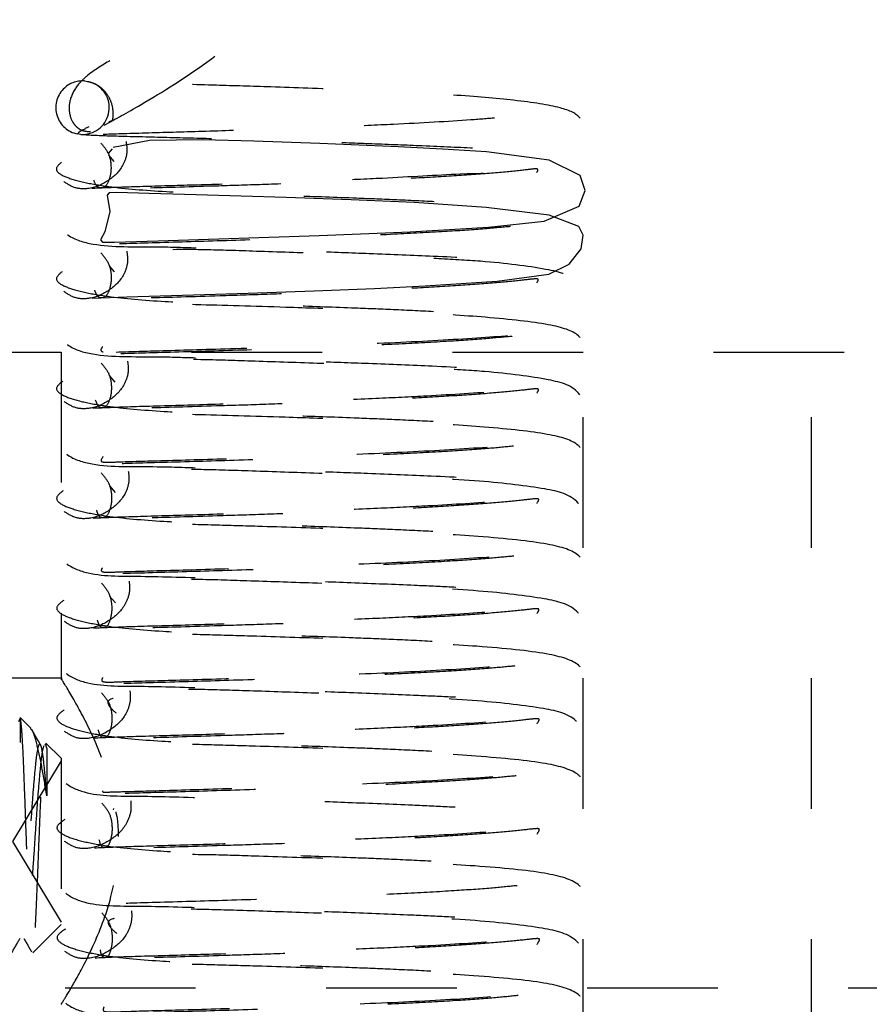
# Model space of a CAD drawing. Header units: inches. Extents: x 1687 to 2505, y -239 to -56.
# Tile 54 of 166: x 1729.54 to 1730.191, y -155.509 to -154.755. Entities that reach past the tile are written whole.
import ezdxf

# ---------------------------------------------------------------- set-up
doc = ezdxf.new("R2010")
doc.units = ezdxf.units.IN
doc.header["$LTSCALE"] = 0.5
doc.header["$MEASUREMENT"] = 0
doc.linetypes.add('HIDDEN', pattern=[0.225, 0.15, -0.075])
doc.layers.add('SID-M-H', color=4, linetype='HIDDEN')

msp = doc.modelspace()

# ---------------------------------------------------------------- linework, layer by layer
at = {"layer": 'SID-M-H'}
for p, q in [((1729.58969, -154.80187), (1729.59221, -154.80221)), ((1729.59221, -154.80221), (1729.59555, -154.80317)), ((1729.58699, -154.84278), (1729.58436, -154.84245)), ((1729.63954, -154.84759), (1729.61181, -154.85296)), ((1729.68053, -154.847), (1729.63954, -154.84759)), ((1729.71943, -154.84812), (1729.68053, -154.847)), ((1729.77015, -154.84988), (1729.71943, -154.84812)), ((1729.61108, -154.85382), (1729.60792, -154.8575)), ((1729.83008, -154.8523), (1729.77015, -154.84988)), ((1729.86417, -154.85404), (1729.83008, -154.8523)), ((1729.89776, -154.85619), (1729.86417, -154.85404)), ((1729.60827, -154.85867), (1729.61221, -154.86351)), ((1729.94584, -154.86253), (1729.89776, -154.85619)), ((1729.96951, -154.8743), (1729.94584, -154.86253)), ((1729.9734, -154.88592), (1729.96951, -154.8743)), ((1729.96873, -154.89776), (1729.9734, -154.88592)), ((1729.60876, -154.88755), (1729.60703, -154.88944)), ((1729.60703, -154.88944), (1729.60926, -154.90186)), ((1729.61459, -154.88727), (1729.60876, -154.88755)), ((1729.63932, -154.88814), (1729.61459, -154.88727)), ((1729.67525, -154.8891), (1729.63932, -154.88814)), ((1729.74426, -154.89112), (1729.67525, -154.8891)), ((1729.79411, -154.89288), (1729.74426, -154.89112)), ((1729.84246, -154.89512), (1729.79411, -154.89288)), ((1729.89756, -154.89884), (1729.84246, -154.89512)), ((1729.94569, -154.90466), (1729.89756, -154.89884)), ((1729.94185, -154.90941), (1729.96873, -154.89776)), ((1729.60926, -154.90186), (1729.60536, -154.91751)), ((1729.96841, -154.91329), (1729.94569, -154.90466)), ((1729.83923, -154.91741), (1729.89928, -154.91382)), ((1729.89928, -154.91382), (1729.94185, -154.90941)), ((1729.97185, -154.92012), (1729.96841, -154.91329)), ((1729.60536, -154.91751), (1729.602, -154.92348)), ((1729.602, -154.92348), (1729.60349, -154.92547)), ((1729.64632, -154.92432), (1729.7004, -154.92271)), ((1729.7004, -154.92271), (1729.76953, -154.92037)), ((1729.76953, -154.92037), (1729.83923, -154.91741)), ((1729.97028, -154.93056), (1729.97185, -154.92012)), ((1729.60349, -154.92547), (1729.61265, -154.92534)), ((1729.61265, -154.92534), (1729.64632, -154.92432)), ((1729.96112, -154.94229), (1729.97028, -154.93056)), ((1729.60845, -154.94316), (1729.61255, -154.94804)), ((1729.94558, -154.94979), (1729.96112, -154.94229)), ((1729.90588, -154.9554), (1729.94558, -154.94979)), ((1729.76575, -154.96265), (1729.81183, -154.96078)), ((1729.81183, -154.96078), (1729.85067, -154.95889)), ((1729.85067, -154.95889), (1729.90588, -154.9554)), ((1729.59566, -154.96828), (1729.62219, -154.96723)), ((1729.62219, -154.96723), (1729.66493, -154.96594)), ((1729.66493, -154.96594), (1729.71515, -154.9644)), ((1729.71515, -154.9644), (1729.76575, -154.96265)), ((1729.27178, -155.00955), (1731.64678, -155.00955)), ((1729.57178, -155.00955), (1729.57178, -155.26078)), ((1729.97178, -155.75955), (1729.97178, -155.00955)), ((1730.14678, -155.75955), (1730.14678, -155.00955)), ((1729.60862, -155.02763), (1729.61289, -155.03257)), ((1729.6088, -155.11215), (1729.61324, -155.11709)), ((1729.60895, -155.1966), (1729.61359, -155.20161)), ((1729.57254, -155.25955), (1729.27178, -155.25955)), ((1729.53942, -155.29274), (1729.54053, -155.29048)), ((1729.54053, -155.28955), (1729.54053, -155.30867)), ((1729.54868, -155.2977), (1729.54053, -155.28955)), ((1729.57178, -155.3208), (1729.5602, -155.30921)), ((1729.57178, -155.32275), (1729.53465, -155.38455)), ((1729.57178, -155.3208), (1729.57178, -155.4483)), ((1729.53465, -155.38455), (1729.57178, -155.44635)), ((1729.55011, -155.46997), (1729.57178, -155.4483)), ((1730.87493, -155.49705), (1729.18923, -155.49705))]:
    msp.add_line(p, q, dxfattribs=at)
for centre, radius, start, end in [((1729.58827, -154.82227), 0.02045, 86.01536, 136.14189), ((1729.58828, -154.82233), 0.0205, 136.05266, 258.99221), ((1729.58821, -154.82231), 0.02051, 266.58892, 66.32918)]:
    msp.add_arc(centre, radius, start, end, dxfattribs=at)
for points, knots in [([(1729.73856, -154.64429), (1729.73819, -154.6496), (1729.73746, -154.66007), (1729.7309, -154.67883), (1729.71649, -154.70283), (1729.69108, -154.72977), (1729.65377, -154.7594), (1729.62169, -154.7796), (1729.59621, -154.79376), (1729.5841, -154.80477), (1729.57861, -154.81443), (1729.57748, -154.82496), (1729.5796, -154.83218), (1729.58315, -154.83681), (1729.58774, -154.8403), (1729.59165, -154.84052), (1729.59423, -154.84067)], [0, 0, 0, 0, 0.047906, 0.094532, 0.181518, 0.312802, 0.470405, 0.689237, 0.782106, 0.816522, 0.862681, 0.892458, 0.926724, 0.94509, 0.963732, 1, 1, 1, 1]), ([(1729.60477, -154.8358), (1729.61354, -154.83102), (1729.63476, -154.81945), (1729.68308, -154.78962), (1729.72794, -154.75174), (1729.75707, -154.71632), (1729.77574, -154.68076), (1729.77822, -154.65703), (1729.77956, -154.64423)], [0, 0, 0, 0, 0.176079, 0.42595, 0.618404, 0.779791, 0.881146, 1, 1, 1, 1]), ([(1729.59532, -154.88404), (1729.60126, -154.88376), (1729.61276, -154.88322), (1729.64867, -154.88217), (1729.69076, -154.88093), (1729.73542, -154.87952), (1729.77834, -154.87793), (1729.82739, -154.876), (1729.89086, -154.87171), (1729.93603, -154.87213), (1729.96379, -154.85722), (1729.97139, -154.84544), (1729.97242, -154.83611), (1729.9691, -154.82783), (1729.95569, -154.82181), (1729.92251, -154.81667), (1729.87648, -154.8128), (1729.83085, -154.81016), (1729.78351, -154.80816), (1729.73622, -154.80655), (1729.68678, -154.80505), (1729.6414, -154.80381), (1729.61028, -154.80294), (1729.59346, -154.80231), (1729.59076, -154.80201), (1729.58937, -154.80185)], [0, 0, 0, 0, 0.051644, 0.099919, 0.144822, 0.18634, 0.224463, 0.259192, 0.318168, 0.410615, 0.431567, 0.451592, 0.472221, 0.494682, 0.545862, 0.605131, 0.658849, 0.70243, 0.736391, 0.787535, 0.827104, 0.875783, 0.933401, 0.965572, 1, 1, 1, 1]), ([(1729.59215, -154.80219), (1729.59387, -154.80265), (1729.59748, -154.80359), (1729.60326, -154.80731), (1729.60813, -154.81306), (1729.61092, -154.81987), (1729.61162, -154.82601), (1729.61133, -154.83008), (1729.61132, -154.83241), (1729.60949, -154.83296), (1729.60848, -154.83326)], [0, 0, 0, 0, 0.1020723, 0.2137014, 0.3335114, 0.4594052, 0.5863477, 0.7109725, 0.8409255, 1, 1, 1, 1]), ([(1729.58713, -154.84279), (1729.59113, -154.84308), (1729.59865, -154.84364), (1729.63317, -154.84453), (1729.6727, -154.84552), (1729.7117, -154.84655), (1729.74558, -154.84755), (1729.77778, -154.84861), (1729.81226, -154.84994), (1729.85273, -154.85157), (1729.89436, -154.8534), (1729.92614, -154.85543), (1729.93927, -154.85584), (1729.93096, -154.85109), (1729.92907, -154.83183), (1729.92719, -154.8286), (1729.91964, -154.82871), (1729.90593, -154.83017), (1729.87715, -154.83253), (1729.83572, -154.83478), (1729.78559, -154.83699), (1729.74038, -154.83868), (1729.69261, -154.84023), (1729.647, -154.84157), (1729.60778, -154.84268), (1729.59544, -154.84324), (1729.58905, -154.84353)], [0, 0, 0, 0, 0.06128, 0.115059, 0.16139, 0.200416, 0.232189, 0.256763, 0.289483, 0.32782, 0.376012, 0.432418, 0.482479, 0.522707, 0.559568, 0.580007, 0.602305, 0.626721, 0.653286, 0.71572, 0.753078, 0.794444, 0.839826, 0.889216, 0.942607, 1, 1, 1, 1]), ([(1729.59302, -154.83705), (1729.59016, -154.83854), (1729.58518, -154.84113), (1729.58492, -154.84175), (1729.5848, -154.84201)], [0, 0, 0, 0, 0.572555, 1, 1, 1, 1]), ([(1729.6215, -154.84811), (1729.622, -154.85083), (1729.62297, -154.8561), (1729.61919, -154.86859), (1729.60867, -154.87873), (1729.5961, -154.88466), (1729.5825, -154.88471), (1729.57683, -154.88097), (1729.57389, -154.87903)], [0, 0, 0, 0, 0.134988, 0.261463, 0.486343, 0.719051, 0.854268, 1, 1, 1, 1]), ([(1729.60223, -154.84943), (1729.60446, -154.85206), (1729.60878, -154.85715), (1729.61076, -154.8692), (1729.60865, -154.87871), (1729.60529, -154.8841), (1729.59931, -154.88386), (1729.59774, -154.88), (1729.59692, -154.878)], [0, 0, 0, 0, 0.134915, 0.261309, 0.486203, 0.719046, 0.85427, 1, 1, 1, 1]), ([(1729.57218, -154.86407), (1729.57005, -154.86599), (1729.56595, -154.86968), (1729.57311, -154.87503), (1729.58744, -154.87943), (1729.61207, -154.88365), (1729.64759, -154.88668), (1729.68982, -154.88828), (1729.72355, -154.88905), (1729.75843, -154.89), (1729.79321, -154.89128), (1729.83099, -154.89283), (1729.86415, -154.89446), (1729.89494, -154.89636), (1729.917, -154.89798), (1729.92868, -154.89745), (1729.93478, -154.89696), (1729.93121, -154.87984), (1729.93795, -154.86981), (1729.93666, -154.86886), (1729.92558, -154.87037), (1729.90399, -154.87248), (1729.87564, -154.87453), (1729.84212, -154.87649), (1729.80521, -154.87827), (1729.76664, -154.87986), (1729.72825, -154.88124), (1729.68259, -154.88267), (1729.63686, -154.88412), (1729.60444, -154.88471), (1729.58368, -154.88672), (1729.57152, -154.89249), (1729.56663, -154.90317), (1729.57012, -154.9136), (1729.57896, -154.92263), (1729.60387, -154.92983), (1729.63587, -154.92835), (1729.67569, -154.92978), (1729.71552, -154.9308), (1729.76047, -154.93221), (1729.8117, -154.93414), (1729.86273, -154.93622), (1729.90226, -154.93814), (1729.92548, -154.9398), (1729.9347, -154.93997), (1729.93742, -154.93909), (1729.93193, -154.9349), (1729.92933, -154.91564), (1729.92694, -154.91247), (1729.91545, -154.91342), (1729.895, -154.91545), (1729.86471, -154.91742), (1729.82563, -154.91951), (1729.77693, -154.92161), (1729.72129, -154.92359), (1729.66414, -154.92533), (1729.62382, -154.92647), (1729.59972, -154.92725), (1729.59291, -154.92759), (1729.58943, -154.92776)], [0, 0, 0, 0, 0.0195796, 0.0377282, 0.0543639, 0.0694567, 0.0950599, 0.1151024, 0.130025, 0.1401468, 0.1608739, 0.1746344, 0.1906162, 0.2084109, 0.2247879, 0.2390024, 0.2510861, 0.2718464, 0.2835113, 0.2965317, 0.3111672, 0.3273727, 0.3439495, 0.3605728, 0.3772224, 0.3938874, 0.4105505, 0.4270268, 0.4563078, 0.4805188, 0.5026548, 0.5145578, 0.5276439, 0.5349542, 0.5425444, 0.5579919, 0.5908802, 0.6079235, 0.6230969, 0.6477085, 0.6662996, 0.689252, 0.7182942, 0.7344931, 0.7491278, 0.7619604, 0.7731976, 0.793919, 0.8055073, 0.8183801, 0.8326917, 0.8486286, 0.8671287, 0.8883145, 0.9121811, 0.9387278, 0.9679493, 0.9836377, 1, 1, 1, 1]), ([(1729.61407, -155.00955), (1729.62423, -155.00924), (1729.64642, -155.00856), (1729.70187, -155.00697), (1729.77072, -155.00466), (1729.84215, -155.00175), (1729.90316, -154.99796), (1729.94232, -154.99473), (1729.96777, -154.98762), (1729.97527, -154.97052), (1729.9678, -154.95192), (1729.94547, -154.94593), (1729.90671, -154.94067), (1729.86518, -154.9383), (1729.82228, -154.93608), (1729.77223, -154.93415), (1729.71988, -154.93237), (1729.67415, -154.93084), (1729.63338, -154.93126), (1729.61104, -154.93568), (1729.60887, -154.94032), (1729.60814, -154.94189)], [0, 0, 0, 0, 0.052197, 0.113926, 0.181069, 0.248361, 0.315894, 0.3817, 0.440133, 0.466917, 0.491505, 0.547822, 0.618347, 0.657576, 0.692947, 0.750556, 0.799392, 0.841192, 0.897011, 0.96508, 1, 1, 1, 1]), ([(1729.6221, -154.93234), (1729.62255, -154.93506), (1729.62344, -154.94034), (1729.61953, -154.95284), (1729.60888, -154.96297), (1729.59625, -154.9689), (1729.58262, -154.96896), (1729.57695, -154.96522), (1729.57401, -154.96328)], [0, 0, 0, 0, 0.134723, 0.26104, 0.486172, 0.719217, 0.854388, 1, 1, 1, 1]), ([(1729.60234, -154.93368), (1729.60457, -154.93631), (1729.60889, -154.9414), (1729.6109, -154.95346), (1729.60887, -154.96294), (1729.60566, -154.96833), (1729.59984, -154.96809), (1729.59837, -154.96423), (1729.5976, -154.96223)], [0, 0, 0, 0, 0.134646, 0.260879, 0.486029, 0.719212, 0.85439, 1, 1, 1, 1]), ([(1729.57257, -154.948), (1729.57033, -154.94992), (1729.56601, -154.95363), (1729.57286, -154.95904), (1729.58696, -154.96351), (1729.61138, -154.9678), (1729.64677, -154.97088), (1729.68891, -154.9725), (1729.7226, -154.97326), (1729.75745, -154.97421), (1729.79223, -154.97549), (1729.83008, -154.97703), (1729.86334, -154.97865), (1729.89429, -154.98055), (1729.91655, -154.98217), (1729.92843, -154.98166), (1729.93476, -154.98118), (1729.93131, -154.96422), (1729.9381, -154.95412), (1729.93701, -154.95308), (1729.92616, -154.95456), (1729.9048, -154.95667), (1729.87665, -154.95871), (1729.84327, -154.96068), (1729.80645, -154.96247), (1729.7679, -154.96406), (1729.72949, -154.96545), (1729.68374, -154.96689), (1729.63782, -154.96834), (1729.60511, -154.96894), (1729.5841, -154.97094), (1729.57173, -154.97671), (1729.56669, -154.98738), (1729.57006, -154.99782), (1729.57879, -155.00685), (1729.60354, -155.01406), (1729.63545, -155.01258), (1729.6753, -155.01401), (1729.71514, -155.01503), (1729.76, -155.01644), (1729.81106, -155.01835), (1729.86207, -155.02044), (1729.90186, -155.02242), (1729.92544, -155.02418), (1729.93484, -155.02441), (1729.93769, -155.02355), (1729.93234, -155.0196), (1729.92945, -155.00009), (1729.92744, -154.99668), (1729.9162, -154.9976), (1729.89595, -154.99963), (1729.8658, -155.00161), (1729.82684, -155.0037), (1729.7782, -155.00581), (1729.72253, -155.0078), (1729.66523, -155.00954), (1729.62467, -155.0107), (1729.60033, -155.01147), (1729.59338, -155.01182), (1729.58982, -155.01199)], [0, 0, 0, 0, 0.019582, 0.037738, 0.054385, 0.069488, 0.095105, 0.115153, 0.130077, 0.140198, 0.160922, 0.174682, 0.190663, 0.208458, 0.224835, 0.239051, 0.251135, 0.271874, 0.283527, 0.296536, 0.311158, 0.327351, 0.343917, 0.360533, 0.377177, 0.393838, 0.410498, 0.426972, 0.456247, 0.480453, 0.502584, 0.514485, 0.527569, 0.534883, 0.542482, 0.557962, 0.590967, 0.608075, 0.623283, 0.647874, 0.666344, 0.68921, 0.71824, 0.734462, 0.749122, 0.761974, 0.773216, 0.793956, 0.805552, 0.818422, 0.83273, 0.848662, 0.867158, 0.888339, 0.9122, 0.938742, 0.967957, 0.983642, 1, 1, 1, 1]), ([(1729.59602, -155.05251), (1729.60346, -155.05218), (1729.61777, -155.05155), (1729.66289, -155.05027), (1729.71382, -155.04873), (1729.76525, -155.04697), (1729.81174, -155.04509), (1729.8611, -155.04271), (1729.90583, -155.0397), (1729.9405, -155.03714), (1729.9626, -155.0275), (1729.97222, -155.01373), (1729.97245, -155.00265), (1729.96715, -154.99425), (1729.9474, -154.98793), (1729.90275, -154.9831), (1729.84695, -154.97941), (1729.79373, -154.97701), (1729.73559, -154.97505), (1729.6812, -154.97343), (1729.63747, -154.97247), (1729.61591, -154.97139), (1729.60792, -154.97153), (1729.60575, -154.97343), (1729.61138, -154.98407), (1729.60563, -155.00347), (1729.60121, -155.00807), (1729.603, -155.00908), (1729.60384, -155.00955)], [0, 0, 0, 0, 0.055887, 0.107532, 0.154922, 0.198048, 0.236898, 0.271449, 0.328514, 0.37777, 0.400942, 0.422998, 0.445429, 0.470151, 0.527539, 0.591444, 0.644743, 0.686258, 0.727905, 0.789532, 0.828089, 0.865882, 0.88317, 0.899434, 0.929455, 0.956039, 0.979345, 1, 1, 1, 1]), ([(1729.6227, -155.01656), (1729.62311, -155.01929), (1729.62391, -155.02457), (1729.61987, -155.03709), (1729.60909, -155.04721), (1729.5964, -155.05314), (1729.58273, -155.05321), (1729.57706, -155.04947), (1729.57412, -155.04753)], [0, 0, 0, 0, 0.134452, 0.260606, 0.485998, 0.719386, 0.854511, 1, 1, 1, 1]), ([(1729.59638, -155.13674), (1729.60395, -155.13641), (1729.61852, -155.13577), (1729.66392, -155.13449), (1729.71501, -155.13294), (1729.76649, -155.13118), (1729.81295, -155.12929), (1729.86222, -155.1269), (1729.90673, -155.12389), (1729.9413, -155.12131), (1729.96328, -155.11143), (1729.97257, -155.09747), (1729.97243, -155.08646), (1729.96685, -155.07822), (1729.94666, -155.07191), (1729.90191, -155.06723), (1729.84616, -155.0636), (1729.79312, -155.06123), (1729.73513, -155.05927), (1729.68077, -155.05766), (1729.63705, -155.0567), (1729.61554, -155.05562), (1729.60766, -155.05576), (1729.60561, -155.05767), (1729.61144, -155.0683), (1729.60561, -155.08775), (1729.60196, -155.09227), (1729.60269, -155.09436), (1729.61759, -155.09355), (1729.64788, -155.09282), (1729.70277, -155.09117), (1729.77205, -155.08887), (1729.84332, -155.08595), (1729.90417, -155.08214), (1729.94309, -155.07891), (1729.96824, -155.07163), (1729.97535, -155.05453), (1729.96761, -155.03605), (1729.94502, -155.03008), (1729.90599, -155.02485), (1729.8643, -155.02248), (1729.82129, -155.02028), (1729.7712, -155.01836), (1729.71889, -155.01658), (1729.67335, -155.01507), (1729.63292, -155.01553), (1729.61099, -155.02006), (1729.60899, -155.02474), (1729.60832, -155.02632)], [0, 0, 0, 0, 0.0293049, 0.0563854, 0.0812343, 0.1038479, 0.1242191, 0.142337, 0.1722623, 0.1981128, 0.2102895, 0.2218752, 0.2336326, 0.2465783, 0.2766276, 0.3100762, 0.3379389, 0.359584, 0.3813212, 0.4136797, 0.433974, 0.4538659, 0.4629577, 0.4715062, 0.4872687, 0.5012095, 0.5134307, 0.5251703, 0.5363967, 0.5611478, 0.5897421, 0.6208447, 0.6520197, 0.6833154, 0.7138219, 0.74091, 0.7533123, 0.7646906, 0.790768, 0.8234282, 0.8415967, 0.8579796, 0.8846628, 0.9072828, 0.9266431, 0.9524908, 0.9840046, 1, 1, 1, 1]), ([(1729.60246, -155.01793), (1729.60469, -155.02056), (1729.60901, -155.02565), (1729.61104, -155.03772), (1729.60907, -155.04718), (1729.60603, -155.05256), (1729.60037, -155.05233), (1729.599, -155.04846), (1729.59829, -155.04646)], [0, 0, 0, 0, 0.134372, 0.26044, 0.485852, 0.719381, 0.854512, 1, 1, 1, 1]), ([(1729.57297, -155.03193), (1729.57061, -155.03387), (1729.56607, -155.03759), (1729.57262, -155.04306), (1729.5865, -155.0476), (1729.61071, -155.05195), (1729.64595, -155.05509), (1729.688, -155.05672), (1729.72165, -155.05748), (1729.75647, -155.05841), (1729.79125, -155.05969), (1729.82916, -155.06123), (1729.86254, -155.06285), (1729.89363, -155.06474), (1729.9161, -155.06637), (1729.92816, -155.06587), (1729.93474, -155.06539), (1729.9314, -155.04862), (1729.93823, -155.03843), (1729.93733, -155.03731), (1729.92673, -155.03875), (1729.9056, -155.04085), (1729.87765, -155.0429), (1729.84441, -155.04486), (1729.80768, -155.04666), (1729.76917, -155.04827), (1729.73073, -155.04966), (1729.68489, -155.0511), (1729.63878, -155.05256), (1729.60578, -155.05316), (1729.58453, -155.05517), (1729.57194, -155.06093), (1729.56677, -155.0716), (1729.57001, -155.08203), (1729.57862, -155.09108), (1729.60321, -155.0983), (1729.63504, -155.09681), (1729.67491, -155.09824), (1729.71476, -155.09926), (1729.75952, -155.10066), (1729.81041, -155.10257), (1729.86141, -155.10466), (1729.90144, -155.1067), (1729.92537, -155.10853), (1729.93495, -155.10882), (1729.93793, -155.10797), (1729.93274, -155.10425), (1729.92959, -155.08453), (1729.92795, -155.08089), (1729.91695, -155.08179), (1729.89689, -155.08382), (1729.86688, -155.08579), (1729.82805, -155.08789), (1729.77946, -155.09001), (1729.72377, -155.09201), (1729.66632, -155.09376), (1729.62553, -155.09492), (1729.60094, -155.0957), (1729.59384, -155.09604), (1729.59022, -155.09622)], [0, 0, 0, 0, 0.019583, 0.037748, 0.054405, 0.069519, 0.095151, 0.115205, 0.130129, 0.140249, 0.160972, 0.174731, 0.190711, 0.208507, 0.224885, 0.239102, 0.251186, 0.271903, 0.283544, 0.296541, 0.31115, 0.327329, 0.343885, 0.360493, 0.377132, 0.393789, 0.410446, 0.426917, 0.456188, 0.480389, 0.502516, 0.514415, 0.527497, 0.534815, 0.542423, 0.557936, 0.591056, 0.608229, 0.623472, 0.648043, 0.666392, 0.689172, 0.71819, 0.734433, 0.749117, 0.761986, 0.773233, 0.79399, 0.805592, 0.818461, 0.832764, 0.848692, 0.867184, 0.888361, 0.912217, 0.938754, 0.967963, 0.983645, 1, 1, 1, 1]), ([(1729.6233, -155.10079), (1729.62367, -155.10351), (1729.62438, -155.1088), (1729.6202, -155.12134), (1729.60929, -155.13144), (1729.59655, -155.13739), (1729.58284, -155.13746), (1729.57717, -155.13372), (1729.57423, -155.13178)], [0, 0, 0, 0, 0.134174, 0.260161, 0.485818, 0.719559, 0.854637, 1, 1, 1, 1]), ([(1729.59676, -155.22097), (1729.60436, -155.22064), (1729.61899, -155.22001), (1729.66401, -155.21873), (1729.71466, -155.2172), (1729.76576, -155.21545), (1729.81201, -155.21358), (1729.86123, -155.21122), (1729.90583, -155.20817), (1729.94023, -155.20573), (1729.96236, -155.19647), (1729.97241, -155.18311), (1729.97275, -155.17116), (1729.96734, -155.16262), (1729.94641, -155.15594), (1729.89803, -155.15106), (1729.83774, -155.14737), (1729.77902, -155.14494), (1729.72873, -155.14333), (1729.68432, -155.14205), (1729.64848, -155.14116), (1729.62009, -155.1402), (1729.60611, -155.13953), (1729.60833, -155.14494), (1729.61027, -155.16304), (1729.60348, -155.17443), (1729.60182, -155.17772), (1729.60572, -155.17847), (1729.62327, -155.17764), (1729.65529, -155.17685), (1729.71254, -155.17512), (1729.78209, -155.17274), (1729.85198, -155.16978), (1729.91003, -155.1659), (1729.94672, -155.16281), (1729.97063, -155.15416), (1729.97518, -155.13624), (1729.9657, -155.11939), (1729.94233, -155.11379), (1729.89437, -155.10792), (1729.83127, -155.10498), (1729.76818, -155.10248), (1729.71645, -155.10074), (1729.6714, -155.09927), (1729.63184, -155.09986), (1729.61078, -155.10454), (1729.60906, -155.10924), (1729.60848, -155.11081)], [0, 0, 0, 0, 0.029041, 0.055899, 0.080569, 0.103047, 0.123327, 0.141398, 0.171266, 0.197009, 0.209138, 0.220719, 0.232378, 0.24546, 0.276518, 0.312225, 0.341809, 0.364192, 0.39036, 0.407323, 0.426834, 0.44663, 0.464186, 0.479764, 0.493798, 0.505917, 0.517396, 0.528597, 0.539799, 0.564874, 0.593715, 0.624575, 0.655468, 0.686502, 0.716474, 0.743056, 0.755164, 0.766408, 0.792645, 0.825353, 0.859143, 0.885295, 0.907885, 0.927299, 0.953046, 0.984327, 1, 1, 1, 1]), ([(1729.60258, -155.10218), (1729.6048, -155.10481), (1729.60912, -155.1099), (1729.61116, -155.12198), (1729.60927, -155.13142), (1729.6064, -155.13679), (1729.60091, -155.13656), (1729.59964, -155.13269), (1729.59899, -155.13069)], [0, 0, 0, 0, 0.13409, 0.259991, 0.485671, 0.719554, 0.854638, 1, 1, 1, 1]), ([(1729.57338, -155.11587), (1729.5709, -155.11782), (1729.56613, -155.12158), (1729.57247, -155.12713), (1729.58626, -155.13174), (1729.61046, -155.13616), (1729.64573, -155.13933), (1729.68778, -155.14095), (1729.72136, -155.14171), (1729.75627, -155.14265), (1729.79134, -155.14393), (1729.82968, -155.14549), (1729.86331, -155.14713), (1729.89443, -155.14904), (1729.9166, -155.15062), (1729.92842, -155.15003), (1729.93466, -155.14939), (1729.93178, -155.13192), (1729.93864, -155.12247), (1729.93716, -155.1216), (1729.9258, -155.12313), (1729.90401, -155.12523), (1729.87554, -155.12729), (1729.84185, -155.12925), (1729.80475, -155.13104), (1729.76598, -155.13264), (1729.72751, -155.13402), (1729.68206, -155.13543), (1729.63673, -155.13688), (1729.60504, -155.13739), (1729.58417, -155.13954), (1729.57222, -155.14529), (1729.56607, -155.15733), (1729.57288, -155.17168), (1729.59596, -155.18178), (1729.632, -155.18095), (1729.68452, -155.18275), (1729.74276, -155.18433), (1729.79569, -155.18624), (1729.83795, -155.18793), (1729.87271, -155.18953), (1729.9, -155.19098), (1729.92192, -155.19257), (1729.93393, -155.19315), (1729.93809, -155.19236), (1729.93372, -155.18953), (1729.92958, -155.16948), (1729.92872, -155.16508), (1729.91827, -155.16591), (1729.89866, -155.16793), (1729.86893, -155.16992), (1729.83028, -155.17204), (1729.78172, -155.17417), (1729.72581, -155.17619), (1729.66792, -155.17796), (1729.62662, -155.17913), (1729.60162, -155.17992), (1729.59434, -155.18027), (1729.59062, -155.18045)], [0, 0, 0, 0, 0.019676, 0.037925, 0.054656, 0.069827, 0.095527, 0.115595, 0.130486, 0.140543, 0.161515, 0.17543, 0.191589, 0.20948, 0.22582, 0.239977, 0.251989, 0.272806, 0.284588, 0.297763, 0.312577, 0.328914, 0.345545, 0.36223, 0.378947, 0.395682, 0.412416, 0.428871, 0.457951, 0.481911, 0.50358, 0.514758, 0.526775, 0.540263, 0.554396, 0.583912, 0.615066, 0.641009, 0.66103, 0.683145, 0.697342, 0.713535, 0.731108, 0.746992, 0.760737, 0.772519, 0.793485, 0.805099, 0.817971, 0.832287, 0.848223, 0.86673, 0.887946, 0.911868, 0.938495, 0.967821, 0.983571, 1, 1, 1, 1]), ([(1729.62392, -155.18501), (1729.62423, -155.18774), (1729.62485, -155.19303), (1729.62052, -155.20559), (1729.60947, -155.21568), (1729.59668, -155.22163), (1729.58294, -155.22171), (1729.57728, -155.21796), (1729.57434, -155.21603)], [0, 0, 0, 0, 0.133887, 0.259703, 0.485633, 0.719737, 0.854766, 1, 1, 1, 1]), ([(1729.59714, -155.3052), (1729.60487, -155.30487), (1729.61975, -155.30424), (1729.66504, -155.30295), (1729.71584, -155.30141), (1729.767, -155.29966), (1729.81323, -155.29778), (1729.86235, -155.29541), (1729.90674, -155.29236), (1729.941, -155.2899), (1729.963, -155.28045), (1729.97278, -155.26693), (1729.97277, -155.25503), (1729.96708, -155.24663), (1729.9457, -155.23996), (1729.89715, -155.23521), (1729.83676, -155.23156), (1729.77799, -155.22915), (1729.72773, -155.22754), (1729.68343, -155.22627), (1729.64774, -155.22538), (1729.61956, -155.22442), (1729.60582, -155.22376), (1729.60827, -155.22918), (1729.61035, -155.24729), (1729.60372, -155.25866), (1729.60221, -155.26195), (1729.60627, -155.2627), (1729.62402, -155.26187), (1729.65628, -155.26107), (1729.71373, -155.25933), (1729.78335, -155.25694), (1729.85316, -155.25398), (1729.91102, -155.25008), (1729.94748, -155.24697), (1729.97106, -155.23812), (1729.97521, -155.22024), (1729.96548, -155.20353), (1729.94184, -155.19794), (1729.89357, -155.19211), (1729.83028, -155.18918), (1729.76714, -155.18669), (1729.71547, -155.18495), (1729.67062, -155.18349), (1729.63139, -155.18414), (1729.61071, -155.18893), (1729.60916, -155.19368), (1729.60864, -155.19526)], [0, 0, 0, 0, 0.029045, 0.055908, 0.080582, 0.103064, 0.123347, 0.141421, 0.171298, 0.197062, 0.209214, 0.220814, 0.232472, 0.245542, 0.276568, 0.312238, 0.341808, 0.364191, 0.39036, 0.407325, 0.426836, 0.446633, 0.464189, 0.479768, 0.493804, 0.505923, 0.517405, 0.528607, 0.539812, 0.56489, 0.593735, 0.6246, 0.655503, 0.686556, 0.716561, 0.743166, 0.755268, 0.766501, 0.792731, 0.825435, 0.859225, 0.885379, 0.90797, 0.927384, 0.953125, 0.984394, 1, 1, 1, 1]), ([(1729.60269, -155.18643), (1729.60491, -155.18906), (1729.60922, -155.19416), (1729.61128, -155.20625), (1729.60946, -155.21565), (1729.60676, -155.22103), (1729.60144, -155.22079), (1729.60029, -155.21692), (1729.59969, -155.21491)], [0, 0, 0, 0, 0.1338006, 0.2595287, 0.4854845, 0.7197327, 0.8547672, 1, 1, 1, 1]), ([(1729.57381, -155.19982), (1729.57121, -155.20177), (1729.56622, -155.20555), (1729.57225, -155.21115), (1729.58581, -155.21582), (1729.60979, -155.22032), (1729.64492, -155.22354), (1729.68688, -155.22517), (1729.72041, -155.22592), (1729.75529, -155.22686), (1729.79036, -155.22814), (1729.82876, -155.22969), (1729.8625, -155.23133), (1729.89377, -155.23323), (1729.91615, -155.23481), (1729.92816, -155.23424), (1729.93463, -155.23361), (1729.93186, -155.21634), (1729.93875, -155.2068), (1729.93746, -155.20583), (1729.92636, -155.20732), (1729.90481, -155.20942), (1729.87655, -155.21147), (1729.843, -155.21344), (1729.80598, -155.21524), (1729.76724, -155.21684), (1729.72875, -155.21822), (1729.6832, -155.21965), (1729.63769, -155.22111), (1729.60571, -155.22162), (1729.5846, -155.22376), (1729.57245, -155.22951), (1729.56614, -155.24154), (1729.57276, -155.25589), (1729.59561, -155.26601), (1729.63139, -155.26518), (1729.68364, -155.26697), (1729.74178, -155.26854), (1729.79472, -155.27044), (1729.83707, -155.27213), (1729.87201, -155.27375), (1729.89953, -155.27523), (1729.92173, -155.27687), (1729.93397, -155.27752), (1729.93825, -155.27671), (1729.93409, -155.27407), (1729.92975, -155.2539), (1729.92921, -155.24929), (1729.919, -155.25009), (1729.89958, -155.25211), (1729.87001, -155.25411), (1729.83148, -155.25623), (1729.78299, -155.25837), (1729.72706, -155.2604), (1729.66902, -155.26218), (1729.62749, -155.26336), (1729.60225, -155.26415), (1729.59482, -155.2645), (1729.59102, -155.26467)], [0, 0, 0, 0, 0.019678, 0.037935, 0.054676, 0.069859, 0.095574, 0.115648, 0.13054, 0.140597, 0.161568, 0.175483, 0.191642, 0.209535, 0.225876, 0.240035, 0.252047, 0.272839, 0.284609, 0.29777, 0.31257, 0.328892, 0.345513, 0.362191, 0.378903, 0.395635, 0.412367, 0.42882, 0.457896, 0.481853, 0.503519, 0.514695, 0.52671, 0.540196, 0.55433, 0.583846, 0.614999, 0.640941, 0.660961, 0.683078, 0.69728, 0.713485, 0.731077, 0.746983, 0.760746, 0.772533, 0.79351, 0.805131, 0.818001, 0.832314, 0.848246, 0.866749, 0.887962, 0.91188, 0.938504, 0.967826, 0.983573, 1, 1, 1, 1]), ([(1729.57191, -155.50934), (1729.57249, -155.50843), (1729.57365, -155.5066), (1729.58328, -155.49061), (1729.59685, -155.465), (1729.61022, -155.43116), (1729.61679, -155.39321), (1729.6146, -155.35813), (1729.60559, -155.32514), (1729.59205, -155.29436), (1729.57864, -155.27049), (1729.57129, -155.25875), (1729.57233, -155.26043), (1729.57254, -155.26078)], [0, 0, 0, 0, 0.0878427, 0.177832, 0.2781195, 0.3922979, 0.4790559, 0.566082, 0.6489102, 0.7458096, 0.8603305, 0.9713338, 1, 1, 1, 1]), ([(1729.62453, -155.26924), (1729.6248, -155.27197), (1729.62532, -155.27726), (1729.62084, -155.28985), (1729.60965, -155.29992), (1729.59681, -155.30587), (1729.58303, -155.30596), (1729.57738, -155.30221), (1729.57445, -155.30028)], [0, 0, 0, 0, 0.133591, 0.25923, 0.485443, 0.71992, 0.854899, 1, 1, 1, 1]), ([(1729.60281, -155.27069), (1729.60502, -155.27331), (1729.60932, -155.27841), (1729.61139, -155.29051), (1729.60964, -155.29989), (1729.60712, -155.30526), (1729.60197, -155.30502), (1729.60093, -155.30115), (1729.6004, -155.29914)], [0, 0, 0, 0, 0.1335022, 0.2590526, 0.4852929, 0.7199164, 0.8549005, 1, 1, 1, 1]), ([(1729.60357, -155.34571), (1729.60356, -155.34574), (1729.60317, -155.34707), (1729.6072, -155.34665), (1729.62453, -155.34628), (1729.65738, -155.34522), (1729.7149, -155.34357), (1729.78462, -155.34114), (1729.85433, -155.33817), (1729.91201, -155.33426), (1729.94826, -155.33112), (1729.97148, -155.32207), (1729.97522, -155.30424), (1729.96525, -155.28768), (1729.94134, -155.28209), (1729.89278, -155.27629), (1729.82927, -155.27337), (1729.76616, -155.2709), (1729.71434, -155.26913), (1729.67038, -155.26782), (1729.63743, -155.26782), (1729.62838, -155.27074), (1729.62518, -155.27178)], [0, 0, 0, 0, 0.000544, 0.025436, 0.050332, 0.106055, 0.170146, 0.238726, 0.307404, 0.376439, 0.443174, 0.502335, 0.529206, 0.554136, 0.612392, 0.685041, 0.760109, 0.818214, 0.868405, 0.911535, 0.968712, 1, 1, 1, 1]), ([(1729.61179, -155.27504), (1729.61168, -155.27506), (1729.60684, -155.27622), (1729.60772, -155.2807), (1729.61181, -155.28427), (1729.61393, -155.28612)], [0, 0, 0, 0, 0.010783, 0.486754, 1, 1, 1, 1]), ([(1729.57424, -155.28377), (1729.57153, -155.28573), (1729.56632, -155.28952), (1729.57204, -155.29518), (1729.58537, -155.29991), (1729.60913, -155.30447), (1729.64411, -155.30774), (1729.68598, -155.30939), (1729.71946, -155.31013), (1729.75431, -155.31107), (1729.78938, -155.31234), (1729.82785, -155.31389), (1729.86169, -155.31552), (1729.89311, -155.31742), (1729.91569, -155.31901), (1729.92789, -155.31846), (1729.93461, -155.31783), (1729.93194, -155.30078), (1729.93885, -155.29114), (1729.93775, -155.29007), (1729.92689, -155.29151), (1729.9056, -155.29361), (1729.87754, -155.29565), (1729.84414, -155.29763), (1729.80722, -155.29943), (1729.76851, -155.30104), (1729.72999, -155.30243), (1729.68435, -155.30386), (1729.63864, -155.30533), (1729.60638, -155.30585), (1729.58504, -155.30799), (1729.57269, -155.31373), (1729.56621, -155.32575), (1729.57265, -155.3401), (1729.59528, -155.35024), (1729.63078, -155.3494), (1729.68277, -155.35119), (1729.7408, -155.35275), (1729.79374, -155.35464), (1729.83618, -155.35633), (1729.87129, -155.35797), (1729.89904, -155.35948), (1729.92152, -155.36115), (1729.93399, -155.36187), (1729.93838, -155.36104), (1729.93445, -155.35858), (1729.92994, -155.3383), (1729.9297, -155.3335), (1729.91972, -155.33428), (1729.9005, -155.33629), (1729.87108, -155.3383), (1729.83268, -155.34042), (1729.78426, -155.34256), (1729.72831, -155.3446), (1729.67012, -155.3464), (1729.62836, -155.34758), (1729.60288, -155.34838), (1729.5953, -155.34872), (1729.59143, -155.3489)], [0, 0, 0, 0, 0.019679, 0.037944, 0.054697, 0.06989, 0.095621, 0.115701, 0.130595, 0.140652, 0.161622, 0.175537, 0.191697, 0.209591, 0.225934, 0.240095, 0.252108, 0.272874, 0.284629, 0.297777, 0.312562, 0.328869, 0.345479, 0.36215, 0.378857, 0.395586, 0.412316, 0.428768, 0.457841, 0.481794, 0.503458, 0.514633, 0.526646, 0.540131, 0.554265, 0.583782, 0.614935, 0.640875, 0.660895, 0.683015, 0.697221, 0.713437, 0.731048, 0.746974, 0.760753, 0.772546, 0.793532, 0.805159, 0.818028, 0.832337, 0.848266, 0.866766, 0.887975, 0.911891, 0.938512, 0.96783, 0.983575, 1, 1, 1, 1]), ([(1729.54053, -155.29048), (1729.54083, -155.2928), (1729.54147, -155.2978), (1729.54254, -155.31644), (1729.54355, -155.34264), (1729.54469, -155.37332), (1729.54571, -155.40453), (1729.54682, -155.43268), (1729.5479, -155.45472), (1729.54894, -155.46817), (1729.55007, -155.47167), (1729.55108, -155.46525), (1729.55223, -155.44962), (1729.55324, -155.42704), (1729.55436, -155.40014), (1729.55542, -155.3721), (1729.5565, -155.3463), (1729.55761, -155.32552), (1729.55863, -155.31221), (1729.55977, -155.30698), (1729.56048, -155.31108), (1729.56083, -155.31313)], [0, 0, 0, 0, 0.0500596, 0.1078988, 0.1657515, 0.2228002, 0.2791161, 0.3351137, 0.3899014, 0.4447304, 0.4980974, 0.5513783, 0.6036933, 0.6554347, 0.7066964, 0.7569071, 0.8071092, 0.8557943, 0.9045054, 0.9520761, 1, 1, 1, 1]), ([(1729.56083, -155.34955), (1729.55962, -155.34207), (1729.55714, -155.32674), (1729.55324, -155.30932), (1729.55034, -155.29923), (1729.54866, -155.29843), (1729.54818, -155.29821)], [0, 0, 0, 0, 0.277827, 0.56874, 0.877916, 1, 1, 1, 1]), ([(1729.55601, -155.31028), (1729.55404, -155.30689), (1729.55184, -155.30311), (1729.54965, -155.29933), (1729.54943, -155.29895)], [0, 0, 0, 0, 0.899142, 1, 1, 1, 1]), ([(1729.59753, -155.38943), (1729.60539, -155.3891), (1729.62052, -155.38846), (1729.66608, -155.38717), (1729.71703, -155.38563), (1729.76825, -155.38386), (1729.81444, -155.38197), (1729.86346, -155.3796), (1729.90764, -155.37655), (1729.94177, -155.37407), (1729.96362, -155.36444), (1729.97312, -155.35079), (1729.97279, -155.33893), (1729.96683, -155.33066), (1729.945, -155.324), (1729.89628, -155.31936), (1729.83577, -155.31575), (1729.77696, -155.31336), (1729.72672, -155.31174), (1729.68258, -155.31053), (1729.64685, -155.30942), (1729.6196, -155.3093), (1729.6074, -155.30672), (1729.60793, -155.31016), (1729.60801, -155.31073)], [0, 0, 0, 0, 0.062116, 0.119565, 0.172332, 0.220411, 0.26379, 0.302445, 0.366346, 0.421482, 0.447512, 0.472352, 0.497276, 0.525199, 0.59148, 0.667677, 0.730881, 0.77874, 0.8347, 0.870978, 0.912701, 0.955033, 0.992575, 1, 1, 1, 1]), ([(1729.56083, -155.34955), (1729.56026, -155.34218), (1729.5592, -155.32834), (1729.55752, -155.31531), (1729.55604, -155.30914), (1729.55452, -155.31008), (1729.55293, -155.31798), (1729.55149, -155.33212), (1729.54989, -155.3511), (1729.54839, -155.37327), (1729.54689, -155.3965), (1729.54529, -155.4185), (1729.54385, -155.43756), (1729.54227, -155.45108), (1729.54112, -155.45811), (1729.54049, -155.45816), (1729.54036, -155.45817)], [0, 0, 0, 0, 0.085951, 0.161273, 0.235328, 0.309827, 0.38501, 0.458597, 0.533838, 0.608192, 0.682384, 0.757673, 0.83128, 0.906389, 0.981031, 1, 1, 1, 1]), ([(1729.55842, -155.31124), (1729.55789, -155.3134), (1729.55684, -155.31767), (1729.5554, -155.33221), (1729.5538, -155.35108), (1729.55229, -155.37328), (1729.5508, -155.39649), (1729.5492, -155.41852), (1729.54776, -155.43749), (1729.54618, -155.45133), (1729.54468, -155.45933), (1729.54372, -155.45888), (1729.54325, -155.45867)], [0, 0, 0, 0, 0.1014936, 0.2008329, 0.3024035, 0.4027789, 0.5029339, 0.6045701, 0.7039363, 0.8053295, 0.9060925, 1, 1, 1, 1]), ([(1729.56083, -155.31313), (1729.56054, -155.31185), (1729.56006, -155.30978), (1729.55956, -155.31042), (1729.55938, -155.31066)], [0, 0, 0, 0, 0.61927, 1, 1, 1, 1]), ([(1729.56083, -155.31313), (1729.56083, -155.31398), (1729.56083, -155.31755), (1729.56083, -155.32826), (1729.56083, -155.34241), (1729.56083, -155.34955)], [0, 0, 0, 0, 0.133908, 0.563244, 1, 1, 1, 1]), ([(1729.62516, -155.35346), (1729.62537, -155.3562), (1729.62579, -155.3615), (1729.62116, -155.3741), (1729.60981, -155.38416), (1729.59692, -155.39012), (1729.58312, -155.39021), (1729.57748, -155.38647), (1729.57456, -155.38453)], [0, 0, 0, 0, 0.1332848, 0.2587414, 0.4852446, 0.7201087, 0.8550374, 1, 1, 1, 1]), ([(1729.59792, -155.47367), (1729.60591, -155.47333), (1729.62129, -155.47269), (1729.66711, -155.47139), (1729.71823, -155.46984), (1729.76949, -155.46807), (1729.81565, -155.46617), (1729.86457, -155.46379), (1729.90853, -155.46073), (1729.94252, -155.45824), (1729.96422, -155.44845), (1729.97346, -155.43467), (1729.97282, -155.42286), (1729.96658, -155.41471), (1729.94432, -155.40805), (1729.8954, -155.40352), (1729.83478, -155.39995), (1729.77592, -155.39754), (1729.72573, -155.39605), (1729.68168, -155.39451), (1729.64622, -155.3947), (1729.61876, -155.38975), (1729.60389, -155.40249), (1729.6094, -155.37382), (1729.61219, -155.35934)], [0, 0, 0, 0, 0.0602608, 0.1159932, 0.1671834, 0.2138259, 0.2559099, 0.2934122, 0.3554102, 0.4089328, 0.4342209, 0.4583458, 0.4825182, 0.5095814, 0.5738184, 0.6476627, 0.7089462, 0.7553669, 0.8096503, 0.8448417, 0.8853138, 0.9263768, 0.9627924, 1, 1, 1, 1]), ([(1729.60292, -155.35494), (1729.60513, -155.35757), (1729.60942, -155.36267), (1729.61149, -155.37478), (1729.6098, -155.38413), (1729.60747, -155.38949), (1729.6025, -155.38926), (1729.60159, -155.38538), (1729.60111, -155.38337)], [0, 0, 0, 0, 0.1331931, 0.25856, 0.4850947, 0.7201063, 0.8550386, 1, 1, 1, 1]), ([(1729.57469, -155.36772), (1729.57187, -155.36969), (1729.56643, -155.37349), (1729.57184, -155.3792), (1729.58493, -155.38399), (1729.60848, -155.38863), (1729.6433, -155.39195), (1729.68508, -155.39361), (1729.71852, -155.39435), (1729.75334, -155.39527), (1729.7884, -155.39654), (1729.82693, -155.39809), (1729.86087, -155.39972), (1729.89244, -155.40162), (1729.91522, -155.40321), (1729.92761, -155.40267), (1729.93458, -155.40206), (1729.93202, -155.38523), (1729.93892, -155.3755), (1729.93801, -155.37432), (1729.92741, -155.37571), (1729.90637, -155.37779), (1729.87853, -155.37984), (1729.84528, -155.38181), (1729.80845, -155.38363), (1729.76977, -155.38524), (1729.73123, -155.38664), (1729.6855, -155.38808), (1729.6396, -155.38955), (1729.60706, -155.39007), (1729.58548, -155.39221), (1729.57293, -155.39796), (1729.56629, -155.40996), (1729.57255, -155.42432), (1729.59495, -155.43446), (1729.63017, -155.43363), (1729.6819, -155.4354), (1729.73983, -155.43696), (1729.79276, -155.43884), (1729.83529, -155.44054), (1729.87057, -155.44219), (1729.89853, -155.44372), (1729.92128, -155.44543), (1729.93398, -155.44621), (1729.93849, -155.44536), (1729.9348, -155.44305), (1729.93013, -155.4227), (1729.93019, -155.4177), (1729.92044, -155.41846), (1729.90141, -155.42047), (1729.87214, -155.42248), (1729.83387, -155.42461), (1729.78552, -155.42676), (1729.72955, -155.42881), (1729.67123, -155.43061), (1729.62924, -155.4318), (1729.60351, -155.4326), (1729.59579, -155.43295), (1729.59185, -155.43313)], [0, 0, 0, 0, 0.019681, 0.037953, 0.054717, 0.069921, 0.095668, 0.115755, 0.130651, 0.140708, 0.161678, 0.175593, 0.191753, 0.209649, 0.225994, 0.240157, 0.252171, 0.27291, 0.284651, 0.297784, 0.312553, 0.328845, 0.345443, 0.362106, 0.378809, 0.395535, 0.412263, 0.428714, 0.457785, 0.481736, 0.503397, 0.514571, 0.526582, 0.540066, 0.554201, 0.583719, 0.614872, 0.640812, 0.660832, 0.682954, 0.697165, 0.713392, 0.73102, 0.746964, 0.76076, 0.772557, 0.793552, 0.805184, 0.818051, 0.832357, 0.848283, 0.86678, 0.887987, 0.9119, 0.938518, 0.967833, 0.983577, 1, 1, 1, 1]), ([(1729.61365, -155.36179), (1729.61396, -155.36311), (1729.6154, -155.3691), (1729.61552, -155.37565), (1729.61561, -155.38076)], [0, 0, 0, 0, 0.219744, 1, 1, 1, 1]), ([(1729.59832, -155.5579), (1729.60644, -155.55756), (1729.62206, -155.55692), (1729.66816, -155.55561), (1729.71942, -155.55405), (1729.77073, -155.55227), (1729.81686, -155.55037), (1729.86568, -155.54798), (1729.90942, -155.54492), (1729.94326, -155.54241), (1729.9648, -155.53246), (1729.97378, -155.51857), (1729.97285, -155.50681), (1729.96635, -155.49877), (1729.94364, -155.49211), (1729.89454, -155.48768), (1729.83379, -155.48414), (1729.77488, -155.48177), (1729.72475, -155.48018), (1729.68079, -155.47892), (1729.64556, -155.47805), (1729.618, -155.4771), (1729.60501, -155.47646), (1729.60812, -155.48193), (1729.61063, -155.50004), (1729.60447, -155.51137), (1729.60342, -155.51466), (1729.60797, -155.51539), (1729.62631, -155.51455), (1729.65929, -155.51374), (1729.71733, -155.51197), (1729.78712, -155.50955), (1729.85669, -155.50657), (1729.91399, -155.50262), (1729.94986, -155.49941), (1729.97233, -155.48991), (1729.97522, -155.47219), (1729.96476, -155.45596), (1729.94032, -155.45039), (1729.89117, -155.44467), (1729.82727, -155.44175), (1729.7641, -155.43932), (1729.71239, -155.43755), (1729.66888, -155.43628), (1729.63709, -155.43629), (1729.62865, -155.43918), (1729.6259, -155.44013)], [0, 0, 0, 0, 0.030086, 0.057912, 0.083469, 0.106756, 0.127768, 0.146493, 0.17745, 0.204188, 0.21683, 0.228886, 0.240951, 0.254451, 0.286493, 0.323326, 0.353908, 0.377081, 0.40418, 0.421749, 0.441953, 0.462452, 0.480631, 0.496764, 0.511297, 0.523847, 0.535742, 0.547346, 0.558952, 0.584929, 0.614806, 0.646777, 0.678806, 0.711027, 0.742208, 0.769832, 0.782339, 0.79393, 0.821064, 0.854912, 0.889897, 0.916979, 0.940372, 0.960473, 0.987109, 1, 1, 1, 1]), ([(1729.62579, -155.43769), (1729.62595, -155.44042), (1729.62626, -155.44573), (1729.62146, -155.45836), (1729.60996, -155.4684), (1729.59702, -155.47436), (1729.5832, -155.47446), (1729.57758, -155.47072), (1729.57467, -155.46878)], [0, 0, 0, 0, 0.132966, 0.258233, 0.485038, 0.720305, 0.855181, 1, 1, 1, 1]), ([(1729.60304, -155.4392), (1729.60524, -155.44182), (1729.6095, -155.44692), (1729.61158, -155.45905), (1729.60995, -155.46837), (1729.6078, -155.47373), (1729.60303, -155.47349), (1729.60224, -155.46961), (1729.60183, -155.4676)], [0, 0, 0, 0, 0.1328716, 0.2580481, 0.4848889, 0.7203035, 0.8551821, 1, 1, 1, 1]), ([(1729.61258, -155.44363), (1729.61218, -155.44373), (1729.60712, -155.44499), (1729.608, -155.44966), (1729.61237, -155.45326), (1729.61464, -155.45512)], [0, 0, 0, 0, 0.039271, 0.501366, 1, 1, 1, 1]), ([(1729.57514, -155.45168), (1729.57221, -155.45366), (1729.56655, -155.45747), (1729.57166, -155.46323), (1729.58451, -155.46808), (1729.60784, -155.47278), (1729.6425, -155.47615), (1729.68419, -155.47783), (1729.71758, -155.47856), (1729.75236, -155.47948), (1729.78742, -155.48075), (1729.826, -155.48229), (1729.86004, -155.48392), (1729.89177, -155.48581), (1729.91475, -155.4874), (1729.92733, -155.48689), (1729.93454, -155.48628), (1729.93209, -155.4697), (1729.93897, -155.45988), (1729.93824, -155.45858), (1729.92791, -155.45991), (1729.90713, -155.46198), (1729.87951, -155.46402), (1729.84642, -155.466), (1729.80968, -155.46782), (1729.77104, -155.46944), (1729.73247, -155.47085), (1729.68665, -155.47229), (1729.64057, -155.47377), (1729.60774, -155.4743), (1729.58593, -155.47643), (1729.57318, -155.48218), (1729.56639, -155.49418), (1729.57246, -155.50853), (1729.59462, -155.51869), (1729.62957, -155.51786), (1729.68103, -155.51962), (1729.73885, -155.52117), (1729.79177, -155.52304), (1729.83439, -155.52474), (1729.86984, -155.5264), (1729.898, -155.52796), (1729.92102, -155.5297), (1729.93396, -155.53053), (1729.93859, -155.52966), (1729.93513, -155.5275), (1729.93034, -155.50707), (1729.93067, -155.50191), (1729.92115, -155.50265), (1729.90231, -155.50465), (1729.87321, -155.50667), (1729.83506, -155.5088), (1729.78679, -155.51096), (1729.73081, -155.51302), (1729.67235, -155.51483), (1729.63013, -155.51603), (1729.60415, -155.51683), (1729.59629, -155.51718), (1729.59227, -155.51736)], [0, 0, 0, 0, 0.019682, 0.037962, 0.054737, 0.069953, 0.095715, 0.11581, 0.130708, 0.140765, 0.161735, 0.17565, 0.191811, 0.209708, 0.226056, 0.240222, 0.252237, 0.272947, 0.284673, 0.297791, 0.312542, 0.328818, 0.345404, 0.36206, 0.378758, 0.395482, 0.412208, 0.428658, 0.457727, 0.481676, 0.503335, 0.514509, 0.526518, 0.540001, 0.554137, 0.583657, 0.61481, 0.640751, 0.660771, 0.682895, 0.697111, 0.713348, 0.730992, 0.746954, 0.760764, 0.772566, 0.793569, 0.805205, 0.818071, 0.832375, 0.848298, 0.866792, 0.887996, 0.911907, 0.938523, 0.967836, 0.983578, 1, 1, 1, 1]), ([(1729.52855, -155.4792), (1729.53053, -155.4758), (1729.53447, -155.46901), (1729.53841, -155.46221), (1729.54038, -155.45881)], [0, 0, 0, 0, 0.500208, 1, 1, 1, 1]), ([(1729.54325, -155.45886), (1729.54523, -155.46226), (1729.54723, -155.46571), (1729.54924, -155.46917), (1729.54927, -155.46923)], [0, 0, 0, 0, 0.983597, 1, 1, 1, 1])]:
    msp.add_open_spline(points, degree=3, knots=knots, dxfattribs=at)

doc.saveas('drawing.dxf')
